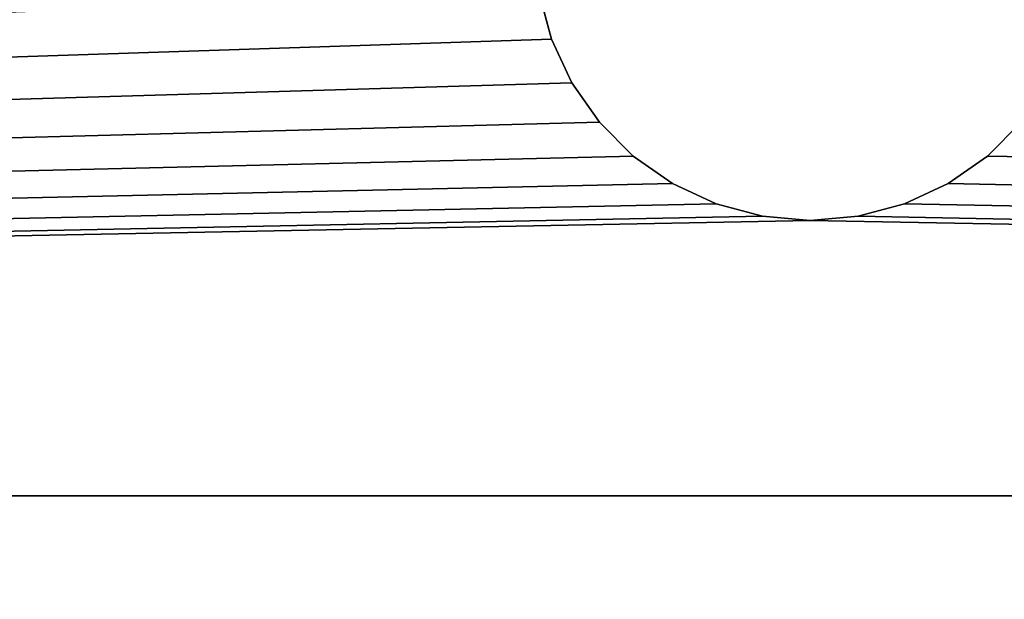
# Model space of a CAD drawing. Extents: x 34.7 to 46, y 0 to 15.
# Tile 7 of 63: x 40.099 to 40.457, y 1.477 to 1.688. Entities that reach past the tile are written whole.
import ezdxf

# ---------------------------------------------------------------- set-up
doc = ezdxf.new("R2010")
doc.units = 0
doc.header["$LTSCALE"] = 2.54
doc.layers.get('0').update_dxf_attribs({"color": 13, "linetype": 'CONTINUOUS'})

# ---------------------------------------------------------------- blocks, each defined once
blk = doc.blocks.new('UCHWYT_NA_PAPIER_TOALETOWY')
at = {"color": 0}
for p, q in [((40.28795, 1.69764, 0.0015), (40.29246, 1.6808, 0.0015)), ((40.29246, 1.6808, 0.1515), (40.28795, 1.69764, 0.1515)), ((40.29246, 1.6808, 0.0015), (40.28795, 1.69764, 0.1515)), ((40.29246, 1.6808, 0.1515), (40.28795, 1.69764, 0.1515)), ((40.29246, 1.6808, 0.0015), (40.28795, 1.69764, 0.1515)), ((40.28795, 1.69764, 0.0015), (40.29246, 1.6808, 0.0015)), ((40.29246, 1.6808, 0.0015), (35.23643, 1.515, 0.0015)), ((40.29246, 1.6808, 0.0015), (35.23643, 1.515, 0.0015)), ((40.29246, 1.6808, 0.1515), (35.23643, 1.515, 0.1515)), ((40.29246, 1.6808, 0.1515), (35.23643, 1.515, 0.1515)), ((40.29246, 1.6808, 0.0015), (40.29983, 1.665, 0.0015)), ((40.29983, 1.665, 0.1515), (40.29246, 1.6808, 0.1515)), ((40.29983, 1.665, 0.0015), (40.29246, 1.6808, 0.1515)), ((40.29983, 1.665, 0.1515), (40.29246, 1.6808, 0.1515)), ((40.29983, 1.665, 0.0015), (40.29246, 1.6808, 0.1515)), ((40.29246, 1.6808, 0.0015), (40.29983, 1.665, 0.0015)), ((40.29246, 1.6808, 0.0015), (40.29246, 1.6808, 0.1515)), ((40.29246, 1.6808, 0.0015), (40.29246, 1.6808, 0.1515)), ((35.23643, 1.515, 0.0015), (40.29983, 1.665, 0.0015)), ((35.23643, 1.515, 0.0015), (40.29983, 1.665, 0.0015)), ((40.29983, 1.665, 0.1515), (35.23643, 1.515, 0.1515)), ((40.29983, 1.665, 0.1515), (35.23643, 1.515, 0.1515)), ((40.29983, 1.665, 0.0015), (40.30983, 1.65072, 0.0015)), ((40.30983, 1.65072, 0.1515), (40.29983, 1.665, 0.1515)), ((40.30983, 1.65072, 0.0015), (40.29983, 1.665, 0.1515)), ((40.30983, 1.65072, 0.1515), (40.29983, 1.665, 0.1515)), ((40.30983, 1.65072, 0.0015), (40.29983, 1.665, 0.1515)), ((40.29983, 1.665, 0.0015), (40.30983, 1.65072, 0.0015)), ((40.29983, 1.665, 0.0015), (40.29983, 1.665, 0.1515)), ((40.29983, 1.665, 0.0015), (40.29983, 1.665, 0.1515)), ((40.30983, 1.65072, 0.0015), (35.23643, 1.515, 0.0015)), ((40.30983, 1.65072, 0.0015), (35.23643, 1.515, 0.0015)), ((35.23643, 1.515, 0.1515), (40.30983, 1.65072, 0.1515)), ((35.23643, 1.515, 0.1515), (40.30983, 1.65072, 0.1515)), ((40.30983, 1.65072, 0.0015), (40.32215, 1.6384, 0.0015)), ((40.32215, 1.6384, 0.1515), (40.30983, 1.65072, 0.1515)), ((40.32215, 1.6384, 0.0015), (40.30983, 1.65072, 0.1515)), ((40.32215, 1.6384, 0.1515), (40.30983, 1.65072, 0.1515)), ((40.32215, 1.6384, 0.0015), (40.30983, 1.65072, 0.1515)), ((40.30983, 1.65072, 0.0015), (40.32215, 1.6384, 0.0015)), ((40.30983, 1.65072, 0.0015), (40.30983, 1.65072, 0.1515)), ((40.30983, 1.65072, 0.0015), (40.30983, 1.65072, 0.1515)), ((40.45071, 1.6384, 0.0015), (40.46303, 1.65072, 0.0015)), ((40.46303, 1.65072, 0.1515), (40.45071, 1.6384, 0.1515)), ((40.46303, 1.65072, 0.0015), (40.45071, 1.6384, 0.1515)), ((40.46303, 1.65072, 0.1515), (40.45071, 1.6384, 0.1515)), ((40.46303, 1.65072, 0.0015), (40.45071, 1.6384, 0.1515)), ((40.45071, 1.6384, 0.0015), (40.46303, 1.65072, 0.0015)), ((40.32215, 1.6384, 0.0015), (35.23643, 1.515, 0.0015)), ((40.32215, 1.6384, 0.0015), (35.23643, 1.515, 0.0015)), ((40.32215, 1.6384, 0.1515), (35.23643, 1.515, 0.1515)), ((40.32215, 1.6384, 0.1515), (35.23643, 1.515, 0.1515)), ((40.32215, 1.6384, 0.0015), (40.33643, 1.6284, 0.0015)), ((40.33643, 1.6284, 0.1515), (40.32215, 1.6384, 0.1515)), ((40.33643, 1.6284, 0.0015), (40.32215, 1.6384, 0.1515)), ((40.33643, 1.6284, 0.1515), (40.32215, 1.6384, 0.1515)), ((40.33643, 1.6284, 0.0015), (40.32215, 1.6384, 0.1515)), ((40.32215, 1.6384, 0.0015), (40.33643, 1.6284, 0.0015)), ((40.32215, 1.6384, 0.0015), (40.32215, 1.6384, 0.1515)), ((40.32215, 1.6384, 0.0015), (40.32215, 1.6384, 0.1515)), ((40.43643, 1.6284, 0.0015), (40.45071, 1.6384, 0.0015)), ((40.45071, 1.6384, 0.1515), (40.43643, 1.6284, 0.1515)), ((40.45071, 1.6384, 0.0015), (40.43643, 1.6284, 0.1515)), ((40.45071, 1.6384, 0.1515), (40.43643, 1.6284, 0.1515)), ((40.45071, 1.6384, 0.0015), (40.43643, 1.6284, 0.1515)), ((40.43643, 1.6284, 0.0015), (40.45071, 1.6384, 0.0015)), ((40.45071, 1.6384, 0.0015), (45.73643, 1.515, 0.0015)), ((40.45071, 1.6384, 0.0015), (45.73643, 1.515, 0.0015)), ((40.45071, 1.6384, 0.1515), (45.73643, 1.515, 0.1515)), ((40.45071, 1.6384, 0.1515), (45.73643, 1.515, 0.1515)), ((40.45071, 1.6384, 0.0015), (40.45071, 1.6384, 0.1515)), ((40.45071, 1.6384, 0.0015), (40.45071, 1.6384, 0.1515)), ((40.33643, 1.6284, 0.0015), (35.23643, 1.515, 0.0015)), ((40.33643, 1.6284, 0.0015), (35.23643, 1.515, 0.0015)), ((40.33643, 1.6284, 0.1515), (35.23643, 1.515, 0.1515)), ((40.33643, 1.6284, 0.1515), (35.23643, 1.515, 0.1515)), ((40.33643, 1.6284, 0.0015), (40.35223, 1.62103, 0.0015)), ((40.35223, 1.62103, 0.1515), (40.33643, 1.6284, 0.1515)), ((40.35223, 1.62103, 0.0015), (40.33643, 1.6284, 0.1515)), ((40.35223, 1.62103, 0.1515), (40.33643, 1.6284, 0.1515)), ((40.35223, 1.62103, 0.0015), (40.33643, 1.6284, 0.1515)), ((40.33643, 1.6284, 0.0015), (40.35223, 1.62103, 0.0015)), ((40.33643, 1.6284, 0.0015), (40.33643, 1.6284, 0.1515)), ((40.33643, 1.6284, 0.0015), (40.33643, 1.6284, 0.1515)), ((40.42063, 1.62103, 0.0015), (40.43643, 1.6284, 0.0015)), ((40.43643, 1.6284, 0.1515), (40.42063, 1.62103, 0.1515)), ((40.43643, 1.6284, 0.0015), (40.42063, 1.62103, 0.1515)), ((40.43643, 1.6284, 0.1515), (40.42063, 1.62103, 0.1515)), ((40.43643, 1.6284, 0.0015), (40.42063, 1.62103, 0.1515)), ((40.42063, 1.62103, 0.0015), (40.43643, 1.6284, 0.0015)), ((40.43643, 1.6284, 0.0015), (45.73643, 1.515, 0.0015)), ((40.43643, 1.6284, 0.0015), (45.73643, 1.515, 0.0015)), ((40.43643, 1.6284, 0.1515), (45.73643, 1.515, 0.1515)), ((40.43643, 1.6284, 0.1515), (45.73643, 1.515, 0.1515)), ((40.43643, 1.6284, 0.0015), (40.43643, 1.6284, 0.1515)), ((40.43643, 1.6284, 0.0015), (40.43643, 1.6284, 0.1515)), ((40.35223, 1.62103, 0.0015), (35.23643, 1.515, 0.0015)), ((40.35223, 1.62103, 0.0015), (35.23643, 1.515, 0.0015)), ((35.23643, 1.515, 0.1515), (40.35223, 1.62103, 0.1515)), ((35.23643, 1.515, 0.1515), (40.35223, 1.62103, 0.1515)), ((40.35223, 1.62103, 0.0015), (40.36906, 1.61652, 0.0015)), ((40.36906, 1.61652, 0.1515), (40.35223, 1.62103, 0.1515)), ((40.36906, 1.61652, 0.0015), (40.35223, 1.62103, 0.1515)), ((40.36906, 1.61652, 0.1515), (40.35223, 1.62103, 0.1515)), ((40.36906, 1.61652, 0.0015), (40.35223, 1.62103, 0.1515)), ((40.35223, 1.62103, 0.0015), (40.36906, 1.61652, 0.0015)), ((40.35223, 1.62103, 0.0015), (40.35223, 1.62103, 0.1515)), ((40.35223, 1.62103, 0.0015), (40.35223, 1.62103, 0.1515)), ((40.4038, 1.61652, 0.0015), (40.42063, 1.62103, 0.0015)), ((40.42063, 1.62103, 0.1515), (40.4038, 1.61652, 0.1515)), ((40.42063, 1.62103, 0.0015), (40.4038, 1.61652, 0.1515)), ((40.42063, 1.62103, 0.1515), (40.4038, 1.61652, 0.1515)), ((40.42063, 1.62103, 0.0015), (40.4038, 1.61652, 0.1515)), ((40.4038, 1.61652, 0.0015), (40.42063, 1.62103, 0.0015)), ((45.73643, 1.515, 0.0015), (40.42063, 1.62103, 0.0015)), ((45.73643, 1.515, 0.0015), (40.42063, 1.62103, 0.0015)), ((40.42063, 1.62103, 0.1515), (45.73643, 1.515, 0.1515)), ((40.42063, 1.62103, 0.1515), (45.73643, 1.515, 0.1515)), ((40.42063, 1.62103, 0.0015), (40.42063, 1.62103, 0.1515)), ((40.42063, 1.62103, 0.0015), (40.42063, 1.62103, 0.1515)), ((40.36906, 1.61652, 0.0015), (35.23643, 1.515, 0.0015)), ((40.36906, 1.61652, 0.0015), (35.23643, 1.515, 0.0015)), ((40.36906, 1.61652, 0.1515), (35.23643, 1.515, 0.1515)), ((40.36906, 1.61652, 0.1515), (35.23643, 1.515, 0.1515)), ((40.36906, 1.61652, 0.0015), (40.38643, 1.615, 0.0015)), ((40.38643, 1.615, 0.1515), (40.36906, 1.61652, 0.1515)), ((40.38643, 1.615, 0.0015), (40.36906, 1.61652, 0.1515)), ((40.38643, 1.615, 0.1515), (40.36906, 1.61652, 0.1515)), ((40.38643, 1.615, 0.0015), (40.36906, 1.61652, 0.1515)), ((40.36906, 1.61652, 0.0015), (40.38643, 1.615, 0.0015)), ((40.36906, 1.61652, 0.0015), (40.36906, 1.61652, 0.1515)), ((40.36906, 1.61652, 0.0015), (40.36906, 1.61652, 0.1515)), ((40.38643, 1.615, 0.0015), (40.4038, 1.61652, 0.0015)), ((40.4038, 1.61652, 0.1515), (40.38643, 1.615, 0.1515)), ((40.4038, 1.61652, 0.0015), (40.38643, 1.615, 0.1515)), ((40.4038, 1.61652, 0.1515), (40.38643, 1.615, 0.1515)), ((40.4038, 1.61652, 0.0015), (40.38643, 1.615, 0.1515)), ((40.38643, 1.615, 0.0015), (40.4038, 1.61652, 0.0015)), ((40.4038, 1.61652, 0.0015), (45.73643, 1.515, 0.0015)), ((40.4038, 1.61652, 0.0015), (45.73643, 1.515, 0.0015)), ((40.4038, 1.61652, 0.1515), (45.73643, 1.515, 0.1515)), ((40.4038, 1.61652, 0.1515), (45.73643, 1.515, 0.1515)), ((40.4038, 1.61652, 0.0015), (40.4038, 1.61652, 0.1515)), ((40.4038, 1.61652, 0.0015), (40.4038, 1.61652, 0.1515)), ((40.38643, 1.615, 0.0015), (35.23643, 1.515, 0.0015)), ((40.38643, 1.615, 0.0015), (35.23643, 1.515, 0.0015)), ((40.38643, 1.615, 0.1515), (35.23643, 1.515, 0.1515)), ((40.38643, 1.615, 0.1515), (35.23643, 1.515, 0.1515)), ((40.38643, 1.615, 0.0015), (45.73643, 1.515, 0.0015)), ((40.38643, 1.615, 0.0015), (45.73643, 1.515, 0.0015)), ((40.38643, 1.615, 0.1515), (45.73643, 1.515, 0.1515)), ((40.38643, 1.615, 0.1515), (45.73643, 1.515, 0.1515)), ((40.38643, 1.615, 0.0015), (40.38643, 1.615, 0.1515)), ((40.38643, 1.615, 0.0015), (40.38643, 1.615, 0.1515)), ((45.73643, 1.515, 0.0015), (35.23643, 1.515, 0.0015)), ((35.23643, 1.515, 0.1515), (45.73643, 1.515, 0.1515)), ((45.73643, 1.515, 0.0015), (35.23643, 1.515, 0.0015)), ((45.73643, 1.515, 0.0015), (35.23643, 1.515, 0.1515)), ((45.73643, 1.515, 0.0015), (35.23643, 1.515, 0.1515)), ((35.23643, 1.515, 0.1515), (45.73643, 1.515, 0.1515))]:
    blk.add_line(p, q, dxfattribs=at)
mesh = blk.add_polyface(dxfattribs=at)
corners = [(45.73643, 1.515, 12.0015), (34.73643, 14.515, 12.0015), (34.73643, 0.515, 12.0015)]
mesh.append_faces([[corners[k] for k in face] for face in [(0, 1, 2)]], dxfattribs={"color": 0})
mesh = blk.add_polyface(dxfattribs=at)
corners = [(45.73643, 13.515, 12.0015), (34.73643, 14.515, 12.0015), (45.73643, 1.515, 12.0015)]
mesh.append_faces([[corners[k] for k in face] for face in [(0, 1, 2)]], dxfattribs={"color": 0})
mesh = blk.add_polyface(dxfattribs=at)
corners = [(45.73643, 13.515, 11.8515), (34.73643, 0.515, 11.8515), (34.73643, 14.515, 11.8515)]
mesh.append_faces([[corners[k] for k in face] for face in [(0, 1, 2)]], dxfattribs={"color": 0})
mesh = blk.add_polyface(dxfattribs=at)
corners = [(45.73643, 1.515, 11.8515), (34.73643, 0.515, 11.8515), (45.73643, 13.515, 11.8515)]
mesh.append_faces([[corners[k] for k in face] for face in [(0, 1, 2)]], dxfattribs={"color": 0})
mesh = blk.add_polyface(dxfattribs=at)
corners = [(40.28795, 1.69764, 0.0015), (35.23643, 1.515, 0.0015), (34.85341, 1.69361, 0.0015)]
mesh.append_faces([[corners[k] for k in face] for face in [(0, 1, 2)]], dxfattribs={"color": 0})
mesh = blk.add_polyface(dxfattribs=at)
corners = [(40.28795, 1.69764, 0.1515), (34.85341, 1.69361, 0.1515), (35.23643, 1.515, 0.1515)]
mesh.append_faces([[corners[k] for k in face] for face in [(0, 1, 2)]], dxfattribs={"color": 0})
mesh = blk.add_polyface(dxfattribs=at)
corners = [(40.29246, 1.6808, 0.0015), (35.23643, 1.515, 0.0015), (40.28795, 1.69764, 0.0015)]
mesh.append_faces([[corners[k] for k in face] for face in [(0, 1, 2)]], dxfattribs={"color": 0})
mesh = blk.add_polyface(dxfattribs=at)
corners = [(40.29246, 1.6808, 0.1515), (40.28795, 1.69764, 0.1515), (35.23643, 1.515, 0.1515)]
mesh.append_faces([[corners[k] for k in face] for face in [(0, 1, 2)]], dxfattribs={"color": 0})
mesh = blk.add_polyface(dxfattribs=at)
corners = [(40.28795, 1.69764, 0.1515), (40.29246, 1.6808, 0.1515), (40.29246, 1.6808, 0.0015)]
mesh.append_faces([[corners[k] for k in face] for face in [(0, 1, 2)]], dxfattribs={"color": 0})
mesh = blk.add_polyface(dxfattribs=at)
corners = [(40.28795, 1.69764, 0.1515), (40.29246, 1.6808, 0.0015), (40.28795, 1.69764, 0.0015)]
mesh.append_faces([[corners[k] for k in face] for face in [(0, 1, 2)]], dxfattribs={"color": 0})
mesh = blk.add_polyface(dxfattribs=at)
corners = [(40.29983, 1.665, 0.0015), (35.23643, 1.515, 0.0015), (40.29246, 1.6808, 0.0015)]
mesh.append_faces([[corners[k] for k in face] for face in [(0, 1, 2)]], dxfattribs={"color": 0})
mesh = blk.add_polyface(dxfattribs=at)
corners = [(40.29983, 1.665, 0.1515), (40.29246, 1.6808, 0.1515), (35.23643, 1.515, 0.1515)]
mesh.append_faces([[corners[k] for k in face] for face in [(0, 1, 2)]], dxfattribs={"color": 0})
mesh = blk.add_polyface(dxfattribs=at)
corners = [(40.29246, 1.6808, 0.1515), (40.29983, 1.665, 0.1515), (40.29983, 1.665, 0.0015)]
mesh.append_faces([[corners[k] for k in face] for face in [(0, 1, 2)]], dxfattribs={"color": 0})
mesh = blk.add_polyface(dxfattribs=at)
corners = [(40.29246, 1.6808, 0.1515), (40.29983, 1.665, 0.0015), (40.29246, 1.6808, 0.0015)]
mesh.append_faces([[corners[k] for k in face] for face in [(0, 1, 2)]], dxfattribs={"color": 0})
mesh = blk.add_polyface(dxfattribs=at)
corners = [(40.30983, 1.65072, 0.0015), (35.23643, 1.515, 0.0015), (40.29983, 1.665, 0.0015)]
mesh.append_faces([[corners[k] for k in face] for face in [(0, 1, 2)]], dxfattribs={"color": 0})
mesh = blk.add_polyface(dxfattribs=at)
corners = [(40.30983, 1.65072, 0.1515), (40.29983, 1.665, 0.1515), (35.23643, 1.515, 0.1515)]
mesh.append_faces([[corners[k] for k in face] for face in [(0, 1, 2)]], dxfattribs={"color": 0})
mesh = blk.add_polyface(dxfattribs=at)
corners = [(40.29983, 1.665, 0.1515), (40.30983, 1.65072, 0.1515), (40.30983, 1.65072, 0.0015)]
mesh.append_faces([[corners[k] for k in face] for face in [(0, 1, 2)]], dxfattribs={"color": 0})
mesh = blk.add_polyface(dxfattribs=at)
corners = [(40.29983, 1.665, 0.1515), (40.30983, 1.65072, 0.0015), (40.29983, 1.665, 0.0015)]
mesh.append_faces([[corners[k] for k in face] for face in [(0, 1, 2)]], dxfattribs={"color": 0})
mesh = blk.add_polyface(dxfattribs=at)
corners = [(40.32215, 1.6384, 0.0015), (35.23643, 1.515, 0.0015), (40.30983, 1.65072, 0.0015)]
mesh.append_faces([[corners[k] for k in face] for face in [(0, 1, 2)]], dxfattribs={"color": 0})
mesh = blk.add_polyface(dxfattribs=at)
corners = [(40.32215, 1.6384, 0.1515), (40.30983, 1.65072, 0.1515), (35.23643, 1.515, 0.1515)]
mesh.append_faces([[corners[k] for k in face] for face in [(0, 1, 2)]], dxfattribs={"color": 0})
mesh = blk.add_polyface(dxfattribs=at)
corners = [(40.32215, 1.6384, 0.1515), (40.32215, 1.6384, 0.0015), (40.30983, 1.65072, 0.1515)]
mesh.append_faces([[corners[k] for k in face] for face in [(0, 1, 2)]], dxfattribs={"color": 0})
mesh = blk.add_polyface(dxfattribs=at)
corners = [(40.30983, 1.65072, 0.1515), (40.32215, 1.6384, 0.0015), (40.30983, 1.65072, 0.0015)]
mesh.append_faces([[corners[k] for k in face] for face in [(0, 1, 2)]], dxfattribs={"color": 0})
mesh = blk.add_polyface(dxfattribs=at)
corners = [(45.73643, 1.515, 0.0015), (40.45071, 1.6384, 0.0015), (40.46303, 1.65072, 0.0015)]
mesh.append_faces([[corners[k] for k in face] for face in [(0, 1, 2)]], dxfattribs={"color": 0})
mesh = blk.add_polyface(dxfattribs=at)
corners = [(45.73643, 1.515, 0.1515), (40.46303, 1.65072, 0.1515), (40.45071, 1.6384, 0.1515)]
mesh.append_faces([[corners[k] for k in face] for face in [(0, 1, 2)]], dxfattribs={"color": 0})
mesh = blk.add_polyface(dxfattribs=at)
corners = [(40.46303, 1.65072, 0.1515), (40.46303, 1.65072, 0.0015), (40.45071, 1.6384, 0.1515)]
mesh.append_faces([[corners[k] for k in face] for face in [(0, 1, 2)]], dxfattribs={"color": 0})
mesh = blk.add_polyface(dxfattribs=at)
corners = [(40.45071, 1.6384, 0.1515), (40.46303, 1.65072, 0.0015), (40.45071, 1.6384, 0.0015)]
mesh.append_faces([[corners[k] for k in face] for face in [(0, 1, 2)]], dxfattribs={"color": 0})
mesh = blk.add_polyface(dxfattribs=at)
corners = [(40.33643, 1.6284, 0.0015), (35.23643, 1.515, 0.0015), (40.32215, 1.6384, 0.0015)]
mesh.append_faces([[corners[k] for k in face] for face in [(0, 1, 2)]], dxfattribs={"color": 0})
mesh = blk.add_polyface(dxfattribs=at)
corners = [(40.33643, 1.6284, 0.1515), (40.32215, 1.6384, 0.1515), (35.23643, 1.515, 0.1515)]
mesh.append_faces([[corners[k] for k in face] for face in [(0, 1, 2)]], dxfattribs={"color": 0})
mesh = blk.add_polyface(dxfattribs=at)
corners = [(40.33643, 1.6284, 0.1515), (40.33643, 1.6284, 0.0015), (40.32215, 1.6384, 0.1515)]
mesh.append_faces([[corners[k] for k in face] for face in [(0, 1, 2)]], dxfattribs={"color": 0})
mesh = blk.add_polyface(dxfattribs=at)
corners = [(40.32215, 1.6384, 0.1515), (40.33643, 1.6284, 0.0015), (40.32215, 1.6384, 0.0015)]
mesh.append_faces([[corners[k] for k in face] for face in [(0, 1, 2)]], dxfattribs={"color": 0})
mesh = blk.add_polyface(dxfattribs=at)
corners = [(45.73643, 1.515, 0.0015), (40.43643, 1.6284, 0.0015), (40.45071, 1.6384, 0.0015)]
mesh.append_faces([[corners[k] for k in face] for face in [(0, 1, 2)]], dxfattribs={"color": 0})
mesh = blk.add_polyface(dxfattribs=at)
corners = [(45.73643, 1.515, 0.1515), (40.45071, 1.6384, 0.1515), (40.43643, 1.6284, 0.1515)]
mesh.append_faces([[corners[k] for k in face] for face in [(0, 1, 2)]], dxfattribs={"color": 0})
mesh = blk.add_polyface(dxfattribs=at)
corners = [(40.45071, 1.6384, 0.1515), (40.45071, 1.6384, 0.0015), (40.43643, 1.6284, 0.1515)]
mesh.append_faces([[corners[k] for k in face] for face in [(0, 1, 2)]], dxfattribs={"color": 0})
mesh = blk.add_polyface(dxfattribs=at)
corners = [(40.43643, 1.6284, 0.1515), (40.45071, 1.6384, 0.0015), (40.43643, 1.6284, 0.0015)]
mesh.append_faces([[corners[k] for k in face] for face in [(0, 1, 2)]], dxfattribs={"color": 0})
mesh = blk.add_polyface(dxfattribs=at)
corners = [(40.35223, 1.62103, 0.0015), (35.23643, 1.515, 0.0015), (40.33643, 1.6284, 0.0015)]
mesh.append_faces([[corners[k] for k in face] for face in [(0, 1, 2)]], dxfattribs={"color": 0})
mesh = blk.add_polyface(dxfattribs=at)
corners = [(40.35223, 1.62103, 0.1515), (40.33643, 1.6284, 0.1515), (35.23643, 1.515, 0.1515)]
mesh.append_faces([[corners[k] for k in face] for face in [(0, 1, 2)]], dxfattribs={"color": 0})
mesh = blk.add_polyface(dxfattribs=at)
corners = [(40.35223, 1.62103, 0.1515), (40.35223, 1.62103, 0.0015), (40.33643, 1.6284, 0.1515)]
mesh.append_faces([[corners[k] for k in face] for face in [(0, 1, 2)]], dxfattribs={"color": 0})
mesh = blk.add_polyface(dxfattribs=at)
corners = [(40.33643, 1.6284, 0.1515), (40.35223, 1.62103, 0.0015), (40.33643, 1.6284, 0.0015)]
mesh.append_faces([[corners[k] for k in face] for face in [(0, 1, 2)]], dxfattribs={"color": 0})
mesh = blk.add_polyface(dxfattribs=at)
corners = [(45.73643, 1.515, 0.0015), (40.42063, 1.62103, 0.0015), (40.43643, 1.6284, 0.0015)]
mesh.append_faces([[corners[k] for k in face] for face in [(0, 1, 2)]], dxfattribs={"color": 0})
mesh = blk.add_polyface(dxfattribs=at)
corners = [(45.73643, 1.515, 0.1515), (40.43643, 1.6284, 0.1515), (40.42063, 1.62103, 0.1515)]
mesh.append_faces([[corners[k] for k in face] for face in [(0, 1, 2)]], dxfattribs={"color": 0})
mesh = blk.add_polyface(dxfattribs=at)
corners = [(40.43643, 1.6284, 0.1515), (40.43643, 1.6284, 0.0015), (40.42063, 1.62103, 0.1515)]
mesh.append_faces([[corners[k] for k in face] for face in [(0, 1, 2)]], dxfattribs={"color": 0})
mesh = blk.add_polyface(dxfattribs=at)
corners = [(40.42063, 1.62103, 0.1515), (40.43643, 1.6284, 0.0015), (40.42063, 1.62103, 0.0015)]
mesh.append_faces([[corners[k] for k in face] for face in [(0, 1, 2)]], dxfattribs={"color": 0})
mesh = blk.add_polyface(dxfattribs=at)
corners = [(40.36906, 1.61652, 0.0015), (35.23643, 1.515, 0.0015), (40.35223, 1.62103, 0.0015)]
mesh.append_faces([[corners[k] for k in face] for face in [(0, 1, 2)]], dxfattribs={"color": 0})
mesh = blk.add_polyface(dxfattribs=at)
corners = [(40.36906, 1.61652, 0.1515), (40.35223, 1.62103, 0.1515), (35.23643, 1.515, 0.1515)]
mesh.append_faces([[corners[k] for k in face] for face in [(0, 1, 2)]], dxfattribs={"color": 0})
mesh = blk.add_polyface(dxfattribs=at)
corners = [(40.36906, 1.61652, 0.1515), (40.36906, 1.61652, 0.0015), (40.35223, 1.62103, 0.1515)]
mesh.append_faces([[corners[k] for k in face] for face in [(0, 1, 2)]], dxfattribs={"color": 0})
mesh = blk.add_polyface(dxfattribs=at)
corners = [(40.35223, 1.62103, 0.1515), (40.36906, 1.61652, 0.0015), (40.35223, 1.62103, 0.0015)]
mesh.append_faces([[corners[k] for k in face] for face in [(0, 1, 2)]], dxfattribs={"color": 0})
mesh = blk.add_polyface(dxfattribs=at)
corners = [(45.73643, 1.515, 0.0015), (40.4038, 1.61652, 0.0015), (40.42063, 1.62103, 0.0015)]
mesh.append_faces([[corners[k] for k in face] for face in [(0, 1, 2)]], dxfattribs={"color": 0})
mesh = blk.add_polyface(dxfattribs=at)
corners = [(45.73643, 1.515, 0.1515), (40.42063, 1.62103, 0.1515), (40.4038, 1.61652, 0.1515)]
mesh.append_faces([[corners[k] for k in face] for face in [(0, 1, 2)]], dxfattribs={"color": 0})
mesh = blk.add_polyface(dxfattribs=at)
corners = [(40.42063, 1.62103, 0.1515), (40.42063, 1.62103, 0.0015), (40.4038, 1.61652, 0.1515)]
mesh.append_faces([[corners[k] for k in face] for face in [(0, 1, 2)]], dxfattribs={"color": 0})
mesh = blk.add_polyface(dxfattribs=at)
corners = [(40.4038, 1.61652, 0.1515), (40.42063, 1.62103, 0.0015), (40.4038, 1.61652, 0.0015)]
mesh.append_faces([[corners[k] for k in face] for face in [(0, 1, 2)]], dxfattribs={"color": 0})
mesh = blk.add_polyface(dxfattribs=at)
corners = [(40.38643, 1.615, 0.0015), (35.23643, 1.515, 0.0015), (40.36906, 1.61652, 0.0015)]
mesh.append_faces([[corners[k] for k in face] for face in [(0, 1, 2)]], dxfattribs={"color": 0})
mesh = blk.add_polyface(dxfattribs=at)
corners = [(40.38643, 1.615, 0.1515), (40.36906, 1.61652, 0.1515), (35.23643, 1.515, 0.1515)]
mesh.append_faces([[corners[k] for k in face] for face in [(0, 1, 2)]], dxfattribs={"color": 0})
mesh = blk.add_polyface(dxfattribs=at)
corners = [(40.38643, 1.615, 0.1515), (40.38643, 1.615, 0.0015), (40.36906, 1.61652, 0.1515)]
mesh.append_faces([[corners[k] for k in face] for face in [(0, 1, 2)]], dxfattribs={"color": 0})
mesh = blk.add_polyface(dxfattribs=at)
corners = [(40.36906, 1.61652, 0.1515), (40.38643, 1.615, 0.0015), (40.36906, 1.61652, 0.0015)]
mesh.append_faces([[corners[k] for k in face] for face in [(0, 1, 2)]], dxfattribs={"color": 0})
mesh = blk.add_polyface(dxfattribs=at)
corners = [(45.73643, 1.515, 0.0015), (40.38643, 1.615, 0.0015), (40.4038, 1.61652, 0.0015)]
mesh.append_faces([[corners[k] for k in face] for face in [(0, 1, 2)]], dxfattribs={"color": 0})
mesh = blk.add_polyface(dxfattribs=at)
corners = [(45.73643, 1.515, 0.1515), (40.4038, 1.61652, 0.1515), (40.38643, 1.615, 0.1515)]
mesh.append_faces([[corners[k] for k in face] for face in [(0, 1, 2)]], dxfattribs={"color": 0})
mesh = blk.add_polyface(dxfattribs=at)
corners = [(40.4038, 1.61652, 0.1515), (40.4038, 1.61652, 0.0015), (40.38643, 1.615, 0.1515)]
mesh.append_faces([[corners[k] for k in face] for face in [(0, 1, 2)]], dxfattribs={"color": 0})
mesh = blk.add_polyface(dxfattribs=at)
corners = [(40.38643, 1.615, 0.1515), (40.4038, 1.61652, 0.0015), (40.38643, 1.615, 0.0015)]
mesh.append_faces([[corners[k] for k in face] for face in [(0, 1, 2)]], dxfattribs={"color": 0})
mesh = blk.add_polyface(dxfattribs=at)
corners = [(45.73643, 1.515, 0.0015), (35.23643, 1.515, 0.0015), (40.38643, 1.615, 0.0015)]
mesh.append_faces([[corners[k] for k in face] for face in [(0, 1, 2)]], dxfattribs={"color": 0})
mesh = blk.add_polyface(dxfattribs=at)
corners = [(45.73643, 1.515, 0.1515), (40.38643, 1.615, 0.1515), (35.23643, 1.515, 0.1515)]
mesh.append_faces([[corners[k] for k in face] for face in [(0, 1, 2)]], dxfattribs={"color": 0})
mesh = blk.add_polyface(dxfattribs=at)
corners = [(45.73643, 1.515, 12.0015), (34.73643, 0.515, 12.0015), (35.23643, 0.015, 12.0015)]
mesh.append_faces([[corners[k] for k in face] for face in [(0, 1, 2)]], dxfattribs={"color": 0})
mesh = blk.add_polyface(dxfattribs=at)
corners = [(45.73643, 1.515, 11.8515), (45.23643, 0.015, 11.8515), (34.73643, 0.515, 11.8515)]
mesh.append_faces([[corners[k] for k in face] for face in [(0, 1, 2)]], dxfattribs={"color": 0})
mesh = blk.add_polyface(dxfattribs=at)
corners = [(35.23643, 1.515, 0.1515), (35.23643, 1.515, 0.0015), (45.73643, 1.515, 0.0015)]
mesh.append_faces([[corners[k] for k in face] for face in [(0, 1, 2)]], dxfattribs={"color": 0})
mesh = blk.add_polyface(dxfattribs=at)
corners = [(35.23643, 1.515, 0.1515), (45.73643, 1.515, 0.0015), (45.73643, 1.515, 0.1515)]
mesh.append_faces([[corners[k] for k in face] for face in [(0, 1, 2)]], dxfattribs={"color": 0})
mesh = blk.add_polyface(dxfattribs=at)
corners = [(45.73643, 1.515, 12.0015), (35.23643, 0.015, 12.0015), (45.23643, 0.015, 12.0015)]
mesh.append_faces([[corners[k] for k in face] for face in [(0, 1, 2)]], dxfattribs={"color": 0})

msp = doc.modelspace()

# ---------------------------------------------------------------- block references
at = {"color": 0}
msp.add_blockref('UCHWYT_NA_PAPIER_TOALETOWY', (0, 0), dxfattribs=at)

doc.saveas('drawing.dxf')
